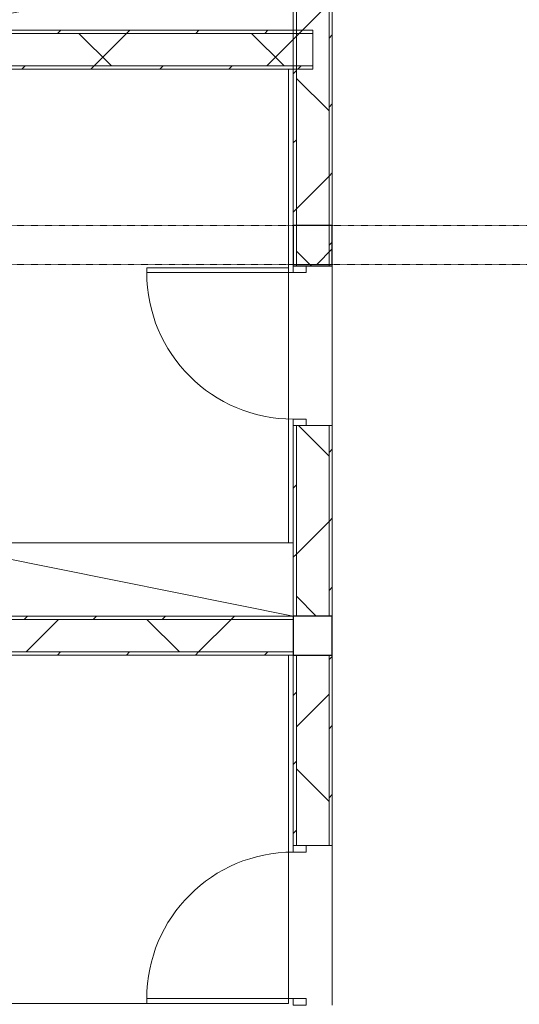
# Model space of a CAD drawing. Header units: centimetres. Extents: x 6036 to 22185, y 5782 to 11383.
# Tile 54 of 183: x 11304 to 11611, y 9335 to 9940. Entities that reach past the tile are written whole.
import ezdxf

# ---------------------------------------------------------------- set-up
doc = ezdxf.new("R2010")
doc.units = ezdxf.units.CM
doc.linetypes.add('Dash', pattern=[0.6, 0.3, -0.3])
for name, color, linetype, lineweight in [('A-COLS', 52, 'Continuous', 9), ('A-COLS-HDLN', 52, 'Dash', 9), ('A-DOOR', 31, 'Continuous', 9), ('A-DOOR-FRAM', 31, 'Continuous', 9), ('A-DOOR-OPNG', 31, 'Continuous', 9), ('A-FLOR', 192, 'Continuous', 9), ('A-WALL', 113, 'Continuous', 9), ('A-WALL-FNSH', 113, 'Continuous', 25), ('A-WALL-PATT', 111, 'Continuous', 25), ('Q-CASE', 31, 'Continuous', 9)]:
    doc.layers.add(name, color=color, linetype=linetype, lineweight=lineweight)
pattern_1 = [(45, (5468.8, 0), (-33.67596, 33.67596), [])]
pattern_2 = [(45, (5468.8, 0), (-21.2132, 21.2132), [])]
pattern_3 = [(45, (5468.8, 0), (-53.033, 53.033), []), (135, (5468.8, 0), (-53.033, -53.033), [])]

# ---------------------------------------------------------------- blocks, each defined once
blk = doc.blocks.new('GEMO_WregaPolowkaDrewno - GEMO_WregaPolowkaDrewno-8249762-7-01 ZestMeble')
at = {"layer": 'A-COLS-HDLN', "color": 254}
for p, q in [((-12, -295.15), (-12, 24)), ((12, 24), (12, -295.15))]:
    blk.add_line(p, q, dxfattribs=at)
blk = doc.blocks.new('CASE_Szafa_P2 - E21-S_Regal_Instx60x100__Administracja_low-9659118-7-01 ZestMeble')
at = {"layer": 'Q-CASE'}
for p, q in [((-112, 45), (112, 45)), ((-112, 0), (-112, 45)), ((-112, 45), (112, 45)), ((-112, 0), (-112, 45)), ((-112, 45), (112, 0)), ((112, 45), (112, 0)), ((112, 45), (112, 0)), ((112, 0), (-112, 0)), ((112, 0), (-112, 0)), ((112, 0), (-112, 0))]:
    blk.add_line(p, q, dxfattribs=at)
blk = doc.blocks.new('GEMO_WregaPodstawowaDrewno - GEMO_WregaPodstawowaDrewno-V75-7-01 ZestMeble')
at = {"layer": 'A-COLS-HDLN', "color": 254}
for p, q in [((-12, 391.15), (-12, -391.15)), ((12, -391.15), (12, 391.15)), ((-12, -96), (-12, -99)), ((12, -99), (12, -96))]:
    blk.add_line(p, q, dxfattribs=at)
blk = doc.blocks.new('CASE_Szafa_P2 - E21-S_Regal_Instx60x100__Administracja_low-9658859-7-01 ZestMeble')
at = {"layer": 'Q-CASE'}
for p, q in [((112.73, 0), (-112.73, 0)), ((-112.73, 0), (-112.73, -45)), ((112.73, 0), (-112.73, 0)), ((-112.73, 0), (-112.73, -45)), ((-112.73, -45), (112.73, 0)), ((112.73, 0), (-112.73, 0)), ((112.73, -45), (112.73, 0)), ((112.73, -45), (112.73, 0)), ((-112.73, -45), (112.73, -45)), ((-112.73, -45), (112.73, -45))]:
    blk.add_line(p, q, dxfattribs=at)
blk = doc.blocks.new('DOOR_Drzwi-1S_P1 - C13-D_Drzwi_90x200_-8233002-7-01 ZestMeble')
at = {"layer": 'A-DOOR'}
for p, q in [((45, -12), (45, -102)), ((48, -15), (45, -15)), ((48, -15), (48, -102)), ((48, -102), (45, -102))]:
    blk.add_line(p, q, dxfattribs=at)
at = {"layer": 'A-DOOR-FRAM'}
for p, q in [((-45, -4), (-49, -4)), ((-49, -4), (-49, -12)), ((-45, -12), (-45, -4)), ((49, -4), (45, -4)), ((45, -4), (45, -12)), ((49, -12), (49, -4)), ((-49, -12), (-45, -12)), ((45, -12), (49, -12))]:
    blk.add_line(p, q, dxfattribs=at)
at = {"layer": 'A-DOOR-OPNG'}
blk.add_arc((45, -12), 90, 180, 270, dxfattribs=at)
blk = doc.blocks.new('DOOR_Drzwi-1S_P1 - C13-D_Drzwi_90x200_-8233003-7-01 ZestMeble')
at = {"layer": 'A-DOOR'}
for p, q in [((48, 102), (45, 102)), ((45, 12), (45, 102)), ((48, 15), (48, 102)), ((48, 15), (45, 15))]:
    blk.add_line(p, q, dxfattribs=at)
at = {"layer": 'A-DOOR-FRAM'}
for p, q in [((-49, 4), (-49, 12)), ((-49, 12), (-45, 12)), ((-45, 12), (-45, 4)), ((45, 4), (45, 12)), ((45, 12), (49, 12)), ((49, 12), (49, 4)), ((-45, 4), (-49, 4)), ((49, 4), (45, 4))]:
    blk.add_line(p, q, dxfattribs=at)
at = {"layer": 'A-DOOR-OPNG'}
blk.add_arc((45, 12), 90, 90, 180, dxfattribs=at)

msp = doc.modelspace()

# ---------------------------------------------------------------- hatches: boundary and pattern name
at = {"layer": 'A-COLS'}
h = msp.add_hatch(dxfattribs=at)
h.set_pattern_fill('FP_35', color=256, style=0, pattern_type=2)
h.set_pattern_definition(pattern_1)
h.paths.add_polyline_path([(12083.83, 9789.89), (12083.83, 9813.89), (12037.65, 9813.89), (12037.65, 9789.89), (12042.19, 9789.89)])
h.paths.add_polyline_path([(11664.56, 9789.89), (11664.56, 9813.89), (11640.56, 9813.89), (11640.56, 9789.89), (11646.92, 9789.89)])
h.paths.add_polyline_path([(11496.56, 9789.89), (11496.56, 9813.89), (11472.56, 9813.89), (11472.56, 9789.89)])
h.paths.add_polyline_path([(11053.28, 9789.89), (11099.47, 9789.89), (11099.47, 9813.89), (11053.28, 9813.89), (11053.28, 9811.24)])
h = msp.add_hatch(dxfattribs=at)
h.set_pattern_fill('FP_35', color=256, style=0, pattern_type=2)
h.set_pattern_definition(pattern_1)
h.paths.add_polyline_path([(11496.56, 9549.89), (11496.56, 9573.89), (11472.56, 9573.89), (11472.56, 9549.89)])
h.paths.add_polyline_path([(11099.47, 9549.89), (11099.47, 9573.89), (11053.28, 9573.89), (11053.28, 9549.89), (11054, 9549.89)])
at = {"layer": 'A-WALL-PATT', "lineweight": 9}
h = msp.add_hatch(dxfattribs=at)
h.set_pattern_fill('FP_13', color=256, style=0, pattern_type=2)
h.set_pattern_definition(pattern_2)
h.paths.add_polyline_path([(11474.56, 9573.89), (11474.56, 9690.89), (11472.56, 9690.89), (11472.56, 9573.89)])
h.paths.add_polyline_path([(11474.56, 9788.89), (11474.56, 10029.89), (11472.56, 10029.89), (11472.56, 9788.89)])
h = msp.add_hatch(dxfattribs=at)
h.set_pattern_fill('FP_14', color=256, style=0, pattern_type=2)
h.set_pattern_definition(pattern_3)
h.paths.add_polyline_path([(11494.56, 9573.89), (11494.56, 9690.89), (11474.56, 9690.89), (11474.56, 9573.89)])
h.paths.add_polyline_path([(11474.56, 9788.89), (11494.56, 9788.89), (11494.56, 10029.89), (11474.56, 10029.89), (11474.56, 9945.98)])
h = msp.add_hatch(dxfattribs=at)
h.set_pattern_fill('FP_13', color=256, style=0, pattern_type=2)
h.set_pattern_definition(pattern_2)
h.paths.add_polyline_path([(11496.56, 9573.89), (11496.56, 9690.89), (11494.56, 9690.89), (11494.56, 9573.89)])
h.paths.add_polyline_path([(11494.56, 9788.89), (11496.56, 9788.89), (11496.56, 10029.89), (11494.56, 10029.89), (11494.56, 9945.98)])
h = msp.add_hatch(dxfattribs=at)
h.set_pattern_fill('FP_13', color=256, style=0, pattern_type=2)
h.set_pattern_definition(pattern_2)
h.paths.add_polyline_path([(11484.56, 9931.89), (11484.56, 9933.89), (11053.28, 9933.89), (11053.28, 9931.89), (11472.56, 9931.89)])
h = msp.add_hatch(dxfattribs=at)
h.set_pattern_fill('FP_14', color=256, style=0, pattern_type=2)
h.set_pattern_definition(pattern_3)
h.paths.add_polyline_path([(11484.56, 9911.89), (11484.56, 9931.89), (11053.28, 9931.89), (11053.28, 9911.89), (11399.87, 9911.89)])
h = msp.add_hatch(dxfattribs=at)
h.set_pattern_fill('FP_13', color=256, style=0, pattern_type=2)
h.set_pattern_definition(pattern_2)
h.paths.add_polyline_path([(11484.56, 9909.89), (11484.56, 9911.89), (11053.28, 9911.89), (11053.28, 9909.89), (11399.87, 9909.89)])
h = msp.add_hatch(dxfattribs=at)
h.set_pattern_fill('FP_13', color=256, style=0, pattern_type=2)
h.set_pattern_definition(pattern_2)
h.paths.add_polyline_path([(11472.56, 9571.89), (11472.56, 9573.89), (11099.47, 9573.89), (11099.47, 9571.89), (11399.87, 9571.89)])
h = msp.add_hatch(dxfattribs=at)
h.set_pattern_fill('FP_14', color=256, style=0, pattern_type=2)
h.set_pattern_definition(pattern_3)
h.paths.add_polyline_path([(11472.56, 9551.89), (11472.56, 9571.89), (11099.47, 9571.89), (11099.47, 9551.89), (11399.87, 9551.89)])
h = msp.add_hatch(dxfattribs=at)
h.set_pattern_fill('FP_13', color=256, style=0, pattern_type=2)
h.set_pattern_definition(pattern_2)
h.paths.add_polyline_path([(11472.56, 9549.89), (11472.56, 9551.89), (11099.47, 9551.89), (11099.47, 9549.89), (11399.87, 9549.89)])
h = msp.add_hatch(dxfattribs=at)
h.set_pattern_fill('FP_13', color=256, style=0, pattern_type=2)
h.set_pattern_definition(pattern_2)
h.paths.add_polyline_path([(11472.56, 9333.89), (11474.56, 9333.89), (11474.56, 9334.89), (11472.56, 9334.89)])
h.paths.add_polyline_path([(11474.56, 9432.89), (11474.56, 9549.89), (11472.56, 9549.89), (11472.56, 9432.89)])
h = msp.add_hatch(dxfattribs=at)
h.set_pattern_fill('FP_14', color=256, style=0, pattern_type=2)
h.set_pattern_definition(pattern_3)
h.paths.add_polyline_path([(11494.56, 9333.89), (11494.56, 9334.89), (11474.56, 9334.89), (11474.56, 9333.89)])
h.paths.add_polyline_path([(11474.56, 9432.89), (11494.56, 9432.89), (11494.56, 9549.89), (11474.56, 9549.89)])
h = msp.add_hatch(dxfattribs=at)
h.set_pattern_fill('FP_13', color=256, style=0, pattern_type=2)
h.set_pattern_definition(pattern_2)
h.paths.add_polyline_path([(11496.56, 9333.89), (11496.56, 9334.89), (11494.56, 9334.89), (11494.56, 9333.89)])
h.paths.add_polyline_path([(11494.56, 9432.89), (11496.56, 9432.89), (11496.56, 9549.89), (11494.56, 9549.89)])

# ---------------------------------------------------------------- linework, layer by layer
at = {"layer": 'A-COLS', "lineweight": 25}
for p, q in [((11496.56, 9813.89), (11472.56, 9813.89)), ((11472.56, 9813.89), (11472.56, 9789.89)), ((11496.56, 9789.89), (11496.56, 9813.89)), ((11472.56, 9789.89), (11496.56, 9789.89)), ((11472.56, 9573.89), (11472.56, 9549.89)), ((11496.56, 9573.89), (11472.56, 9573.89)), ((11496.56, 9549.89), (11496.56, 9573.89)), ((11472.56, 9549.89), (11496.56, 9549.89))]:
    msp.add_line(p, q, dxfattribs=at)
at = {"layer": 'A-FLOR'}
for p, q in [((11469.56, 9618.89), (11469.56, 9909.89)), ((11496.56, 9788.89), (11496.56, 9690.89)), ((11469.56, 9335.89), (11469.56, 9549.89)), ((11496.56, 9432.89), (11496.56, 9334.89)), ((11176.79, 9335.89), (11469.56, 9335.89))]:
    msp.add_line(p, q, dxfattribs=at)
at = {"layer": 'A-WALL', "color": 9, "lineweight": 18}
for p, q in [((11474.56, 9788.89), (11474.56, 10029.89)), ((11494.56, 9788.89), (11494.56, 10029.89)), ((11053.28, 9931.89), (11484.56, 9931.89)), ((11484.56, 9911.89), (11484.56, 9931.89)), ((11053.28, 9911.89), (11484.56, 9911.89)), ((11474.56, 9788.89), (11494.56, 9788.89)), ((11494.56, 9690.89), (11474.56, 9690.89)), ((11474.56, 9573.89), (11474.56, 9690.89)), ((11494.56, 9573.89), (11494.56, 9690.89)), ((11099.47, 9571.89), (11472.56, 9571.89)), ((11472.56, 9551.89), (11472.56, 9571.89)), ((11474.56, 9573.89), (11494.56, 9573.89)), ((11099.47, 9551.89), (11472.56, 9551.89)), ((11494.56, 9549.89), (11474.56, 9549.89)), ((11474.56, 9432.89), (11474.56, 9549.89)), ((11494.56, 9432.89), (11494.56, 9549.89)), ((11474.56, 9432.89), (11494.56, 9432.89))]:
    msp.add_line(p, q, dxfattribs=at)
at = {"layer": 'A-WALL-FNSH', "color": 253, "lineweight": 9}
for p, q in [((11496.56, 9788.89), (11496.56, 10029.89)), ((11484.56, 9933.89), (11472.56, 9933.89)), ((11472.56, 9933.89), (11472.56, 9788.89)), ((11484.56, 9931.89), (11484.56, 9933.89)), ((11053.28, 9909.89), (11484.56, 9909.89)), ((11484.56, 9909.89), (11484.56, 9911.89)), ((11472.56, 9788.89), (11474.56, 9788.89)), ((11494.56, 9788.89), (11496.56, 9788.89)), ((11472.56, 9690.89), (11472.56, 9618.89)), ((11474.56, 9690.89), (11472.56, 9690.89)), ((11496.56, 9690.89), (11494.56, 9690.89)), ((11496.56, 9573.89), (11496.56, 9690.89)), ((11472.56, 9571.89), (11472.56, 9573.89)), ((11472.56, 9573.89), (11474.56, 9573.89)), ((11494.56, 9573.89), (11496.56, 9573.89)), ((11472.56, 9551.89), (11472.56, 9432.89)), ((11099.47, 9549.89), (11474.56, 9549.89)), ((11496.56, 9549.89), (11494.56, 9549.89)), ((11496.56, 9432.89), (11496.56, 9549.89)), ((11472.56, 9432.89), (11474.56, 9432.89)), ((11494.56, 9432.89), (11496.56, 9432.89))]:
    msp.add_line(p, q, dxfattribs=at)

# ---------------------------------------------------------------- block references
at = {"layer": 'A-COLS-HDLN', "color": 254}
for name, p, rotation in [('GEMO_WregaPodstawowaDrewno - GEMO_WregaPodstawowaDrewno-V75-7-01 ZestMeble', (11568.56, 9801.89), 269.9999999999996), ('GEMO_WregaPolowkaDrewno - GEMO_WregaPolowkaDrewno-8249762-7-01 ZestMeble', (11472.56, 9561.89), 269.9999999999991)]:
    msp.add_blockref(name, p, dxfattribs=dict(at, rotation=rotation))
at = {"layer": 'A-DOOR'}
for name, p, rotation in [('DOOR_Drzwi-1S_P1 - C13-D_Drzwi_90x200_-8233003-7-01 ZestMeble', (11484.56, 9739.89), 90), ('DOOR_Drzwi-1S_P1 - C13-D_Drzwi_90x200_-8233002-7-01 ZestMeble', (11484.56, 9383.89), 270)]:
    msp.add_blockref(name, p, dxfattribs=dict(at, rotation=rotation))
at = {"layer": 'Q-CASE', "rotation": 180}
msp.add_blockref('CASE_Szafa_P2 - E21-S_Regal_Instx60x100__Administracja_low-9658859-7-01 ZestMeble', (11359.82, 9933.89), dxfattribs=at)
at = {"layer": 'Q-CASE'}
msp.add_blockref('CASE_Szafa_P2 - E21-S_Regal_Instx60x100__Administracja_low-9659118-7-01 ZestMeble', (11360.56, 9573.89), dxfattribs=at)

doc.saveas('drawing.dxf')
